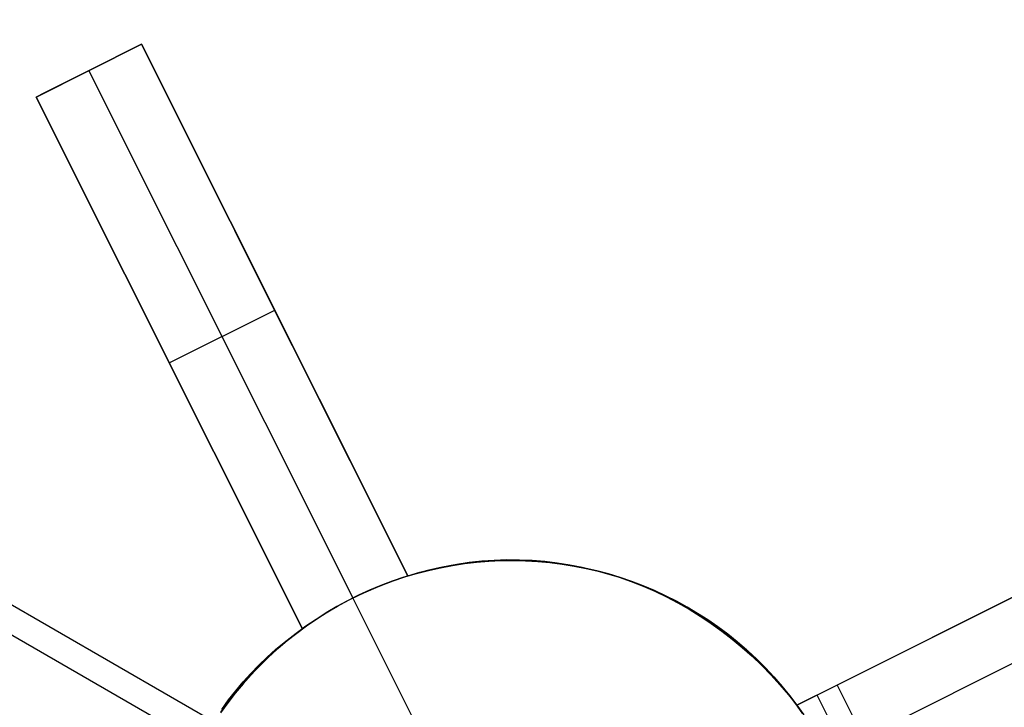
# Model space of a CAD drawing. Header units: millimetres. Extents: x 6049 to 7254, y -11340 to -10297.
# Tile 61 of 237: x 6555 to 6564, y -10694 to -10688. Entities that reach past the tile are written whole.
import ezdxf

# ---------------------------------------------------------------- set-up
doc = ezdxf.new("R2010")
doc.units = ezdxf.units.MM
doc.layers.add('color', color=7, linetype='Continuous')

msp = doc.modelspace()

# ---------------------------------------------------------------- linework, layer by layer
at = {"color": 8, "true_color": 0x7f7f7f}
for p, q in [((6050.4183, -10401.4769, 49.4962), (6596.0143, -10716.4769, 49.4962)), ((6595.9018, -10716.6717, 49.4706), (6050.3058, -10401.6717, 49.4706))]:
    msp.add_line(p, q, dxfattribs=at)
at = {"layer": 'color', "color": 254, "true_color": 0xcad1ee}
for p, q in [((6555.4225, -10688.6182, 11.0593), (6556.3165, -10688.1702, 11.4555)), ((6555.4225, -10688.6182, 11.0593), (6556.3165, -10688.1702, 11.4555)), ((6556.3165, -10688.1702, 10.7), (6555.4225, -10688.6182, 10.7)), ((6556.3165, -10688.1702, 10.7), (6555.4225, -10688.6182, 10.7)), ((6555.4639, -10688.5974, 11.0777), (6556.3165, -10688.1702, 11.0777)), ((6556.3165, -10688.1702, 11.4555), (6558.5755, -10692.6777, 12.203)), ((6556.3165, -10688.1702, 10.7), (6556.3165, -10688.1702, 11.4555)), ((6556.3165, -10688.1702, 11.4555), (6558.5755, -10692.6777, 12.203)), ((6558.5755, -10692.6777, 5.658), (6556.3165, -10688.1702, 10.7)), ((6556.3165, -10688.1702, 10.7), (6556.3165, -10688.1702, 11.4555)), ((6558.5755, -10692.6777, 5.658), (6556.3165, -10688.1702, 10.7)), ((6555.8695, -10688.3942, 10.7), (6555.8695, -10688.3942, 11.2575)), ((6555.8695, -10688.3942, 10.7), (6558.1097, -10692.8643, 5.7)), ((6557.6815, -10693.1258, 11.7996), (6555.4225, -10688.6182, 11.0593)), ((6555.4225, -10688.6182, 10.7), (6555.4225, -10688.6182, 11.0593)), ((6555.4225, -10688.6182, 10.7), (6555.4225, -10688.6182, 11.0593)), ((6557.6815, -10693.1258, 11.7996), (6555.4225, -10688.6182, 11.0593)), ((6555.4225, -10688.6182, 10.7), (6557.6815, -10693.1258, 5.658)), ((6555.4225, -10688.6182, 10.7), (6557.6815, -10693.1258, 5.658)), ((6558.5755, -10692.6777, 8.9305), (6557.1093, -10689.7521, 8.9305)), ((6561.8744, -10693.7739, 13.5283), (6569.958, -10689.7227, 17.1744)), ((6561.8744, -10693.7739, 13.5283), (6569.958, -10689.7227, 17.1744)), ((6569.958, -10689.7227, 15.7), (6562.2156, -10693.6029, 0.7)), ((6569.958, -10689.7227, 15.7), (6562.2156, -10693.6029, 0.7)), ((6562.4396, -10694.0499, 0.7), (6570.182, -10690.1697, 15.7)), ((6556.3057, -10690.3805, 8.7288), (6557.6815, -10693.1258, 8.7288)), ((6556.552, -10690.872, 8.179), (6557.446, -10690.424, 8.179)), ((6557.446, -10690.424, 8.179), (6557.446, -10690.424, 11.8418)), ((6556.552, -10690.872, 8.179), (6556.552, -10690.872, 11.4419)), ((6561.8744, -10693.7739, 8.9372), (6566.4673, -10691.4721, 8.9372)), ((6558.781, -10692.6195, 12.2934), (6558.8852, -10692.5963, 12.3388)), ((6558.781, -10692.6195, 12.2934), (6558.8852, -10692.5963, 12.3388)), ((6558.943, -10692.5901, -7.3), (6558.8412, -10692.6095, -7.3)), ((6558.943, -10692.5901, -7.3), (6558.8412, -10692.6095, -7.3)), ((6558.8506, -10692.6076, 3.1142), (6558.9526, -10692.5885, 3.1142)), ((6558.8852, -10692.5963, 12.3388), (6558.9901, -10692.577, 12.3843)), ((6558.8852, -10692.5963, 12.3388), (6558.9901, -10692.577, 12.3843)), ((6559.0453, -10692.5742, -7.3), (6558.943, -10692.5901, -7.3)), ((6559.0453, -10692.5742, -7.3), (6558.943, -10692.5901, -7.3)), ((6558.9526, -10692.5885, 3.1142), (6559.0551, -10692.5729, 3.1142)), ((6558.9901, -10692.577, 12.3843), (6559.0957, -10692.5616, 12.4299)), ((6558.9901, -10692.577, 12.3843), (6559.0957, -10692.5616, 12.4299)), ((6559.1481, -10692.5619, -7.3), (6559.0453, -10692.5742, -7.3)), ((6559.1481, -10692.5619, -7.3), (6559.0453, -10692.5742, -7.3)), ((6559.0551, -10692.5729, 3.1142), (6559.1582, -10692.5609, 3.1142)), ((6559.0957, -10692.5616, 12.4299), (6559.2018, -10692.5503, 12.4754)), ((6559.0957, -10692.5616, 12.4299), (6559.2018, -10692.5503, 12.4754)), ((6559.2513, -10692.5531, -7.3), (6559.1481, -10692.5619, -7.3)), ((6559.2513, -10692.5531, -7.3), (6559.1481, -10692.5619, -7.3)), ((6559.1582, -10692.5609, 3.1142), (6559.2616, -10692.5525, 3.1142)), ((6559.2018, -10692.5503, 12.4754), (6559.3082, -10692.5429, 12.5208)), ((6559.2018, -10692.5503, 12.4754), (6559.3082, -10692.5429, 12.5208)), ((6559.3548, -10692.5479, -7.3), (6559.2513, -10692.5531, -7.3)), ((6559.3548, -10692.5479, -7.3), (6559.2513, -10692.5531, -7.3)), ((6559.2616, -10692.5525, 3.1142), (6559.3652, -10692.5476, 3.1142)), ((6559.3082, -10692.5429, 12.5208), (6559.415, -10692.5395, 12.5661)), ((6559.3082, -10692.5429, 12.5208), (6559.415, -10692.5395, 12.5661)), ((6559.4583, -10692.5463, -7.3), (6559.3548, -10692.5479, -7.3)), ((6559.4583, -10692.5463, -7.3), (6559.3548, -10692.5479, -7.3)), ((6559.3652, -10692.5476, 3.1142), (6559.4689, -10692.5463, 3.1142)), ((6559.415, -10692.5395, 12.5661), (6559.5218, -10692.5402, 12.6112)), ((6559.415, -10692.5395, 12.5661), (6559.5218, -10692.5402, 12.6112)), ((6559.5619, -10692.5482, -7.3), (6559.4583, -10692.5463, -7.3)), ((6559.5619, -10692.5482, -7.3), (6559.4583, -10692.5463, -7.3)), ((6559.4689, -10692.5463, 3.1142), (6559.5727, -10692.5486, 3.1142)), ((6559.5218, -10692.5402, 12.6112), (6559.6287, -10692.5448, 12.656)), ((6559.5218, -10692.5402, 12.6112), (6559.6287, -10692.5448, 12.656)), ((6559.6653, -10692.5537, -7.3), (6559.5619, -10692.5482, -7.3)), ((6559.6653, -10692.5537, -7.3), (6559.5619, -10692.5482, -7.3)), ((6559.5727, -10692.5486, 3.1142), (6559.6762, -10692.5545, 3.1142)), ((6559.6287, -10692.5448, 12.656), (6559.7355, -10692.5534, 12.7006)), ((6559.6287, -10692.5448, 12.656), (6559.7355, -10692.5534, 12.7006)), ((6559.7684, -10692.5628, -7.3), (6559.6653, -10692.5537, -7.3)), ((6559.7684, -10692.5628, -7.3), (6559.6653, -10692.5537, -7.3)), ((6559.6762, -10692.5545, 3.1142), (6559.7795, -10692.564, 3.1142)), ((6559.7355, -10692.5534, 12.7006), (6559.8419, -10692.5661, 12.7448)), ((6559.7355, -10692.5534, 12.7006), (6559.8419, -10692.5661, 12.7448)), ((6559.8712, -10692.5755, -7.3), (6559.7684, -10692.5628, -7.3)), ((6559.8712, -10692.5755, -7.3), (6559.7684, -10692.5628, -7.3)), ((6559.7795, -10692.564, 3.1142), (6559.8825, -10692.5771, 3.1142)), ((6559.8419, -10692.5661, 12.7448), (6559.9481, -10692.5827, 12.7886)), ((6559.8419, -10692.5661, 12.7448), (6559.9481, -10692.5827, 12.7886)), ((6559.9735, -10692.5916, -7.3), (6559.8712, -10692.5755, -7.3)), ((6559.9735, -10692.5916, -7.3), (6559.8712, -10692.5755, -7.3)), ((6559.8825, -10692.5771, 3.1142), (6559.9849, -10692.5937, 3.1142)), ((6559.9481, -10692.5827, 12.7886), (6560.0537, -10692.6032, 12.8319)), ((6559.9481, -10692.5827, 12.7886), (6560.0537, -10692.6032, 12.8319)), ((6560.0752, -10692.6113, -7.3), (6559.9735, -10692.5916, -7.3)), ((6560.0752, -10692.6113, -7.3), (6559.9735, -10692.5916, -7.3)), ((6559.9849, -10692.5937, 3.1142), (6560.0866, -10692.6138, 3.1142)), ((6558.5077, -10692.6994, 5.6691), (6558.5755, -10692.6777, 5.658)), ((6558.5077, -10692.6994, 5.6691), (6558.5755, -10692.6777, 5.658)), ((6558.6401, -10692.6588, -7.3), (6558.5409, -10692.6886, -7.3)), ((6558.6401, -10692.6588, -7.3), (6558.5409, -10692.6886, -7.3)), ((6558.5495, -10692.6858, 3.1142), (6558.6489, -10692.6563, 3.1142)), ((6558.5755, -10692.6777, 12.203), (6558.6778, -10692.6467, 12.2481)), ((6558.5755, -10692.6777, 12.203), (6558.6778, -10692.6467, 12.2481)), ((6558.5755, -10692.6777, 5.658), (6558.5755, -10692.6777, 12.203)), ((6558.5755, -10692.6777, 5.658), (6558.5755, -10692.6777, 12.203)), ((6558.7402, -10692.6324, -7.3), (6558.6401, -10692.6588, -7.3)), ((6558.7402, -10692.6324, -7.3), (6558.6401, -10692.6588, -7.3)), ((6558.6489, -10692.6563, 3.1142), (6558.7493, -10692.6302, 3.1142)), ((6558.6778, -10692.6467, 12.2481), (6558.781, -10692.6195, 12.2934)), ((6558.6778, -10692.6467, 12.2481), (6558.781, -10692.6195, 12.2934)), ((6558.8412, -10692.6095, -7.3), (6558.7402, -10692.6324, -7.3)), ((6558.8412, -10692.6095, -7.3), (6558.7402, -10692.6324, -7.3)), ((6558.7493, -10692.6302, 3.1142), (6558.8506, -10692.6076, 3.1142)), ((6560.0537, -10692.6032, 12.8319), (6560.1586, -10692.6277, 12.8747)), ((6560.0537, -10692.6032, 12.8319), (6560.1586, -10692.6277, 12.8747)), ((6560.1761, -10692.6345, -7.3), (6560.0752, -10692.6113, -7.3)), ((6560.1761, -10692.6345, -7.3), (6560.0752, -10692.6113, -7.3)), ((6560.0866, -10692.6138, 3.1142), (6560.1877, -10692.6374, 3.1142)), ((6560.1586, -10692.6277, 12.8747), (6560.2629, -10692.6561, 12.917)), ((6560.1586, -10692.6277, 12.8747), (6560.2629, -10692.6561, 12.917)), ((6560.2762, -10692.6612, -7.3), (6560.1761, -10692.6345, -7.3)), ((6560.2762, -10692.6612, -7.3), (6560.1761, -10692.6345, -7.3)), ((6560.1877, -10692.6374, 3.1142), (6560.2878, -10692.6645, 3.1142)), ((6560.2629, -10692.6561, 12.917), (6560.3662, -10692.6884, 12.9586)), ((6560.2629, -10692.6561, 12.917), (6560.3662, -10692.6884, 12.9586)), ((6560.3753, -10692.6913, -7.3), (6560.2762, -10692.6612, -7.3)), ((6560.3753, -10692.6913, -7.3), (6560.2762, -10692.6612, -7.3)), ((6560.2878, -10692.6645, 3.1142), (6560.3869, -10692.6951, 3.1142)), ((6558.3459, -10692.7584, -7.3), (6558.2504, -10692.7983, -7.3)), ((6558.3459, -10692.7584, -7.3), (6558.2504, -10692.7983, -7.3)), ((6558.2581, -10692.7949, 3.1142), (6558.354, -10692.7552, 3.1142)), ((6558.3062, -10692.7744, 5.6923), (6558.3729, -10692.7477, 5.6863)), ((6558.3062, -10692.7744, 5.6923), (6558.3729, -10692.7477, 5.6863)), ((6558.4428, -10692.7218, -7.3), (6558.3459, -10692.7584, -7.3)), ((6558.4428, -10692.7218, -7.3), (6558.3459, -10692.7584, -7.3)), ((6558.354, -10692.7552, 3.1142), (6558.4511, -10692.7188, 3.1142)), ((6558.3729, -10692.7477, 5.6863), (6558.4401, -10692.7227, 5.6785)), ((6558.3729, -10692.7477, 5.6863), (6558.4401, -10692.7227, 5.6785)), ((6558.4401, -10692.7227, 5.6785), (6558.5077, -10692.6994, 5.6691)), ((6558.4401, -10692.7227, 5.6785), (6558.5077, -10692.6994, 5.6691)), ((6558.5409, -10692.6886, -7.3), (6558.4428, -10692.7218, -7.3)), ((6558.5409, -10692.6886, -7.3), (6558.4428, -10692.7218, -7.3)), ((6558.4511, -10692.7188, 3.1142), (6558.5495, -10692.6858, 3.1142)), ((6560.3662, -10692.6884, 12.9586), (6560.4685, -10692.7245, 12.9996)), ((6560.3662, -10692.6884, 12.9586), (6560.4685, -10692.7245, 12.9996)), ((6560.4733, -10692.7248, -7.3), (6560.3753, -10692.6913, -7.3)), ((6560.4733, -10692.7248, -7.3), (6560.3753, -10692.6913, -7.3)), ((6560.3869, -10692.6951, 3.1142), (6560.485, -10692.729, 3.1142)), ((6560.4685, -10692.7245, 12.9996), (6560.5697, -10692.7643, 13.0399)), ((6560.4685, -10692.7245, 12.9996), (6560.5697, -10692.7643, 13.0399)), ((6560.5701, -10692.7617, -7.3), (6560.4733, -10692.7248, -7.3)), ((6560.5701, -10692.7617, -7.3), (6560.4733, -10692.7248, -7.3)), ((6560.485, -10692.729, 3.1142), (6560.5818, -10692.7664, 3.1142)), ((6560.6655, -10692.8019, -7.3), (6560.5701, -10692.7617, -7.3)), ((6560.6655, -10692.8019, -7.3), (6560.5701, -10692.7617, -7.3)), ((6558.1562, -10692.8415, -7.3), (6558.0636, -10692.8879, -7.3)), ((6558.1562, -10692.8415, -7.3), (6558.0636, -10692.8879, -7.3)), ((6558.0708, -10692.8841, 3.1142), (6558.1637, -10692.8379, 3.1142)), ((6558.1097, -10692.8643, 5.7), (6558.1746, -10692.8327, 5.6991)), ((6558.1097, -10692.8643, 5.7), (6558.1746, -10692.8327, 5.6991)), ((6558.2504, -10692.7983, -7.3), (6558.1562, -10692.8415, -7.3)), ((6558.2504, -10692.7983, -7.3), (6558.1562, -10692.8415, -7.3)), ((6558.1637, -10692.8379, 3.1142), (6558.2581, -10692.7949, 3.1142)), ((6558.1746, -10692.8327, 5.6991), (6558.2401, -10692.8028, 5.6966)), ((6558.1746, -10692.8327, 5.6991), (6558.2401, -10692.8028, 5.6966)), ((6558.2401, -10692.8028, 5.6966), (6558.3062, -10692.7744, 5.6923)), ((6558.2401, -10692.8028, 5.6966), (6558.3062, -10692.7744, 5.6923)), ((6560.5697, -10692.7643, 13.0399), (6560.6697, -10692.8079, 13.0794)), ((6560.5697, -10692.7643, 13.0399), (6560.6697, -10692.8079, 13.0794)), ((6560.5818, -10692.7664, 3.1142), (6560.6772, -10692.807, 3.1142)), ((6560.7595, -10692.8453, -7.3), (6560.6655, -10692.8019, -7.3)), ((6560.7595, -10692.8453, -7.3), (6560.6655, -10692.8019, -7.3)), ((6560.6697, -10692.8079, 13.0794), (6560.7683, -10692.8552, 13.1181)), ((6560.6697, -10692.8079, 13.0794), (6560.7683, -10692.8552, 13.1181)), ((6560.6772, -10692.807, 3.1142), (6560.7712, -10692.851, 3.1142)), ((6560.852, -10692.892, -7.3), (6560.7595, -10692.8453, -7.3)), ((6560.852, -10692.892, -7.3), (6560.7595, -10692.8453, -7.3)), ((6558.0636, -10692.8879, -7.3), (6557.9727, -10692.9374, -7.3)), ((6558.0636, -10692.8879, -7.3), (6557.9727, -10692.9374, -7.3)), ((6557.9796, -10692.9335, 3.1142), (6558.0708, -10692.8841, 3.1142)), ((6557.9825, -10692.9319, 5.6966), (6558.0457, -10692.8973, 5.6991)), ((6557.9825, -10692.9319, 5.6966), (6558.0457, -10692.8973, 5.6991)), ((6558.0457, -10692.8973, 5.6991), (6558.1097, -10692.8643, 5.7)), ((6558.0457, -10692.8973, 5.6991), (6558.1097, -10692.8643, 5.7)), ((6558.1097, -10692.8643, 5.7), (6558.1097, -10692.8643, -7.3)), ((6558.8938, -10694.4288, -7.3), (6558.1097, -10692.8643, -7.3)), ((6560.7683, -10692.8552, 13.1181), (6560.8654, -10692.9061, 13.1559)), ((6560.7683, -10692.8552, 13.1181), (6560.8654, -10692.9061, 13.1559)), ((6560.7712, -10692.851, 3.1142), (6560.8636, -10692.8981, 3.1142)), ((6560.9428, -10692.9418, -7.3), (6560.852, -10692.892, -7.3)), ((6560.9428, -10692.9418, -7.3), (6560.852, -10692.892, -7.3)), ((6560.8636, -10692.8981, 3.1142), (6560.9543, -10692.9485, 3.1142)), ((6560.8654, -10692.9061, 13.1559), (6560.9609, -10692.9606, 13.1929)), ((6560.8654, -10692.9061, 13.1559), (6560.9609, -10692.9606, 13.1929)), ((6557.8835, -10692.9901, -7.3), (6557.7962, -10693.0458, -7.3)), ((6557.8835, -10692.9901, -7.3), (6557.7962, -10693.0458, -7.3)), ((6557.7986, -10693.0442, 5.6785), (6557.8588, -10693.0054, 5.6863)), ((6557.7986, -10693.0442, 5.6785), (6557.8588, -10693.0054, 5.6863)), ((6557.8026, -10693.0417, 3.1142), (6557.8901, -10692.9861, 3.1142)), ((6557.8588, -10693.0054, 5.6863), (6557.9202, -10692.9679, 5.6923)), ((6557.8588, -10693.0054, 5.6863), (6557.9202, -10692.9679, 5.6923)), ((6557.9727, -10692.9374, -7.3), (6557.8835, -10692.9901, -7.3)), ((6557.9727, -10692.9374, -7.3), (6557.8835, -10692.9901, -7.3)), ((6557.8901, -10692.9861, 3.1142), (6557.9796, -10692.9335, 3.1142)), ((6557.9202, -10692.9679, 5.6923), (6557.9825, -10692.9319, 5.6966)), ((6557.9202, -10692.9679, 5.6923), (6557.9825, -10692.9319, 5.6966)), ((6561.0318, -10692.9948, -7.3), (6560.9428, -10692.9418, -7.3)), ((6561.0318, -10692.9948, -7.3), (6560.9428, -10692.9418, -7.3)), ((6560.9543, -10692.9485, 3.1142), (6561.0432, -10693.0019, 3.1142)), ((6560.9609, -10692.9606, 13.1929), (6561.0546, -10693.0186, 13.2289)), ((6560.9609, -10692.9606, 13.1929), (6561.0546, -10693.0186, 13.2289)), ((6561.1189, -10693.0507, -7.3), (6561.0318, -10692.9948, -7.3)), ((6561.1189, -10693.0507, -7.3), (6561.0318, -10692.9948, -7.3)), ((6561.0432, -10693.0019, 3.1142), (6561.1303, -10693.0584, 3.1142)), ((6557.6815, -10693.1258, 5.658), (6557.7395, -10693.0843, 5.6691)), ((6557.6815, -10693.1258, 5.658), (6557.7395, -10693.0843, 5.6691)), ((6557.7962, -10693.0458, -7.3), (6557.7109, -10693.1045, -7.3)), ((6557.7962, -10693.0458, -7.3), (6557.7109, -10693.1045, -7.3)), ((6557.7169, -10693.1002, 3.1142), (6557.8026, -10693.0417, 3.1142)), ((6557.7395, -10693.0843, 5.6691), (6557.7986, -10693.0442, 5.6785)), ((6557.7395, -10693.0843, 5.6691), (6557.7986, -10693.0442, 5.6785)), ((6561.0546, -10693.0186, 13.2289), (6561.1466, -10693.0801, 13.2639)), ((6561.0546, -10693.0186, 13.2289), (6561.1466, -10693.0801, 13.2639)), ((6561.204, -10693.1097, -7.3), (6561.1189, -10693.0507, -7.3)), ((6561.204, -10693.1097, -7.3), (6561.1189, -10693.0507, -7.3)), ((6561.1303, -10693.0584, 3.1142), (6561.2153, -10693.1178, 3.1142)), ((6561.1466, -10693.0801, 13.2639), (6561.2366, -10693.1448, 13.2979)), ((6561.1466, -10693.0801, 13.2639), (6561.2366, -10693.1448, 13.2979)), ((6557.6277, -10693.1661, -7.3), (6557.5466, -10693.2306, -7.3)), ((6557.6277, -10693.1661, -7.3), (6557.5466, -10693.2306, -7.3)), ((6557.552, -10693.2261, 3.1142), (6557.6334, -10693.1618, 3.1142)), ((6557.6034, -10693.1817, 11.7635), (6557.6815, -10693.1258, 11.7996)), ((6557.6034, -10693.1817, 11.7635), (6557.6815, -10693.1258, 11.7996)), ((6557.7109, -10693.1045, -7.3), (6557.6277, -10693.1661, -7.3)), ((6557.7109, -10693.1045, -7.3), (6557.6277, -10693.1661, -7.3)), ((6557.6334, -10693.1618, 3.1142), (6557.7169, -10693.1002, 3.1142)), ((6557.6815, -10693.1258, 11.7996), (6557.6815, -10693.1258, 5.658)), ((6557.6815, -10693.1258, 11.7996), (6557.6815, -10693.1258, 5.658)), ((6561.2871, -10693.1716, -7.3), (6561.204, -10693.1097, -7.3)), ((6561.2871, -10693.1716, -7.3), (6561.204, -10693.1097, -7.3)), ((6561.2153, -10693.1178, 3.1142), (6561.2982, -10693.1802, 3.1142)), ((6561.2366, -10693.1448, 13.2979), (6561.3245, -10693.2129, 13.3309)), ((6561.2366, -10693.1448, 13.2979), (6561.3245, -10693.2129, 13.3309)), ((6561.368, -10693.2363, -7.3), (6561.2871, -10693.1716, -7.3)), ((6561.368, -10693.2363, -7.3), (6561.2871, -10693.1716, -7.3)), ((6561.2982, -10693.1802, 3.1142), (6561.3789, -10693.2454, 3.1142)), ((6557.4529, -10693.3024, 11.6932), (6557.5271, -10693.2406, 11.7281)), ((6557.4529, -10693.3024, 11.6932), (6557.5271, -10693.2406, 11.7281)), ((6557.5466, -10693.2306, -7.3), (6557.4678, -10693.2978, -7.3)), ((6557.5466, -10693.2306, -7.3), (6557.4678, -10693.2978, -7.3)), ((6557.473, -10693.2933, 3.1142), (6557.552, -10693.2261, 3.1142)), ((6557.5271, -10693.2406, 11.7281), (6557.6034, -10693.1817, 11.7635)), ((6557.5271, -10693.2406, 11.7281), (6557.6034, -10693.1817, 11.7635)), ((6561.3245, -10693.2129, 13.3309), (6561.4103, -10693.2842, 13.3627)), ((6561.3245, -10693.2129, 13.3309), (6561.4103, -10693.2842, 13.3627)), ((6561.4466, -10693.3037, -7.3), (6561.368, -10693.2363, -7.3)), ((6561.4466, -10693.3037, -7.3), (6561.368, -10693.2363, -7.3)), ((6561.3789, -10693.2454, 3.1142), (6561.4573, -10693.3133, 3.1142)), ((6557.3808, -10693.367, 11.6591), (6557.4529, -10693.3024, 11.6932)), ((6557.3808, -10693.367, 11.6591), (6557.4529, -10693.3024, 11.6932)), ((6557.4678, -10693.2978, -7.3), (6557.3914, -10693.3677, -7.3)), ((6557.4678, -10693.2978, -7.3), (6557.3914, -10693.3677, -7.3)), ((6557.3962, -10693.3631, 3.1142), (6557.473, -10693.2933, 3.1142)), ((6561.4103, -10693.2842, 13.3627), (6561.4939, -10693.3586, 13.3934)), ((6561.4103, -10693.2842, 13.3627), (6561.4939, -10693.3586, 13.3934)), ((6561.5228, -10693.3738, -7.3), (6561.4466, -10693.3037, -7.3)), ((6561.5228, -10693.3738, -7.3), (6561.4466, -10693.3037, -7.3)), ((6561.4573, -10693.3133, 3.1142), (6561.5333, -10693.3839, 3.1142)), ((6557.3109, -10693.4343, 11.6257), (6557.3808, -10693.367, 11.6591)), ((6557.3109, -10693.4343, 11.6257), (6557.3808, -10693.367, 11.6591)), ((6557.3914, -10693.3677, -7.3), (6557.3174, -10693.4402, -7.3)), ((6557.3914, -10693.3677, -7.3), (6557.3174, -10693.4402, -7.3)), ((6557.322, -10693.4356, 3.1142), (6557.3962, -10693.3631, 3.1142)), ((6561.4939, -10693.3586, 13.3934), (6561.5751, -10693.436, 13.4229)), ((6561.4939, -10693.3586, 13.3934), (6561.5751, -10693.436, 13.4229)), ((6561.5965, -10693.4465, -7.3), (6561.5228, -10693.3738, -7.3)), ((6561.5965, -10693.4465, -7.3), (6561.5228, -10693.3738, -7.3)), ((6561.5333, -10693.3839, 3.1142), (6561.6068, -10693.4571, 3.1142)), ((6557.1779, -10693.5767, 11.5611), (6557.2432, -10693.5042, 11.593)), ((6557.1779, -10693.5767, 11.5611), (6557.2432, -10693.5042, 11.593)), ((6557.1812, -10693.588, 3.1142), (6557.2503, -10693.5105, 3.1142)), ((6557.2432, -10693.5042, 11.593), (6557.3109, -10693.4343, 11.6257)), ((6557.2432, -10693.5042, 11.593), (6557.3109, -10693.4343, 11.6257)), ((6557.3174, -10693.4402, -7.3), (6557.246, -10693.5152, -7.3)), ((6557.3174, -10693.4402, -7.3), (6557.246, -10693.5152, -7.3)), ((6557.2503, -10693.5105, 3.1142), (6557.322, -10693.4356, 3.1142)), ((6561.5751, -10693.436, 13.4229), (6561.6538, -10693.5163, 13.4511)), ((6561.5751, -10693.436, 13.4229), (6561.6538, -10693.5163, 13.4511)), ((6561.6677, -10693.5217, -7.3), (6561.5965, -10693.4465, -7.3)), ((6561.6677, -10693.5217, -7.3), (6561.5965, -10693.4465, -7.3)), ((6561.6068, -10693.4571, 3.1142), (6561.6778, -10693.5328, 3.1142)), ((6557.1772, -10693.5926, -7.3), (6557.1111, -10693.6723, -7.3)), ((6557.1772, -10693.5926, -7.3), (6557.1111, -10693.6723, -7.3)), ((6557.1149, -10693.6677, 3.1142), (6557.1812, -10693.588, 3.1142)), ((6557.1151, -10693.6517, 11.5301), (6557.1779, -10693.5767, 11.5611)), ((6557.1151, -10693.6517, 11.5301), (6557.1779, -10693.5767, 11.5611)), ((6557.246, -10693.5152, -7.3), (6557.1772, -10693.5926, -7.3)), ((6557.246, -10693.5152, -7.3), (6557.1772, -10693.5926, -7.3)), ((6561.6538, -10693.5163, 13.4511), (6561.73, -10693.5995, 13.4782)), ((6561.6538, -10693.5163, 13.4511), (6561.73, -10693.5995, 13.4782)), ((6561.7363, -10693.5994, -7.3), (6561.6677, -10693.5217, -7.3)), ((6561.7363, -10693.5994, -7.3), (6561.6677, -10693.5217, -7.3)), ((6561.6778, -10693.5328, 3.1142), (6561.7461, -10693.6109, 3.1142)), ((6557.1111, -10693.6723, -7.3), (6557.0479, -10693.7543, -7.3)), ((6557.1111, -10693.6723, -7.3), (6557.0479, -10693.7543, -7.3)), ((6557.0513, -10693.7497, 3.1142), (6557.1149, -10693.6677, 3.1142)), ((6557.0547, -10693.729, 11.4999), (6557.1151, -10693.6517, 11.5301)), ((6557.0547, -10693.729, 11.4999), (6557.1151, -10693.6517, 11.5301)), ((6561.73, -10693.5995, 13.4782), (6561.8035, -10693.6854, 13.5039)), ((6561.73, -10693.5995, 13.4782), (6561.8035, -10693.6854, 13.5039)), ((6561.8021, -10693.6793, -7.3), (6561.7363, -10693.5994, -7.3)), ((6561.8021, -10693.6793, -7.3), (6561.7363, -10693.5994, -7.3)), ((6561.7461, -10693.6109, 3.1142), (6561.8116, -10693.6913, 3.1142)), ((6561.8652, -10693.7615, -7.3), (6561.8021, -10693.6793, -7.3)), ((6561.8652, -10693.7615, -7.3), (6561.8021, -10693.6793, -7.3)), ((6562.2156, -10693.6029, 0.7), (6561.8744, -10693.7739, 0.7)), ((6562.2156, -10693.6029, 0.7), (6561.8744, -10693.7739, 0.7)), ((6562.2156, -10693.6029, 0.7), (6562.6637, -10694.4969, 0.7)), ((6562.2156, -10693.6029, 0.7), (6562.6637, -10694.4969, 0.7)), ((6557.0479, -10693.7543, -7.3), (6556.9874, -10693.8384, -7.3)), ((6557.0479, -10693.7543, -7.3), (6556.9874, -10693.8384, -7.3)), ((6556.9906, -10693.8338, 3.1142), (6557.0513, -10693.7497, 3.1142)), ((6556.997, -10693.8087, 11.4706), (6557.0547, -10693.729, 11.4999)), ((6556.997, -10693.8087, 11.4706), (6557.0547, -10693.729, 11.4999)), ((6561.8035, -10693.6854, 13.5039), (6561.8744, -10693.7739, 13.5283)), ((6561.8035, -10693.6854, 13.5039), (6561.8744, -10693.7739, 13.5283)), ((6561.8116, -10693.6913, 3.1142), (6561.8744, -10693.7739, 3.1142)), ((6561.9253, -10693.8457, -7.3), (6561.8652, -10693.7615, -7.3)), ((6561.9253, -10693.8457, -7.3), (6561.8652, -10693.7615, -7.3)), ((6562.493, -10694.5824, 0.7), (6562.045, -10693.6884, 0.7)), ((6561.8744, -10693.7739, 0.7), (6561.9323, -10693.856, 0.7)), ((6561.8744, -10693.7739, 13.5283), (6561.8744, -10693.7739, 0.7)), ((6561.8744, -10693.7739, 13.5283), (6561.8744, -10693.7739, 0.7)), ((6561.8744, -10693.7739, 0.7), (6561.9323, -10693.856, 0.7))]:
    msp.add_line(p, q, dxfattribs=at)

doc.saveas('drawing.dxf')
